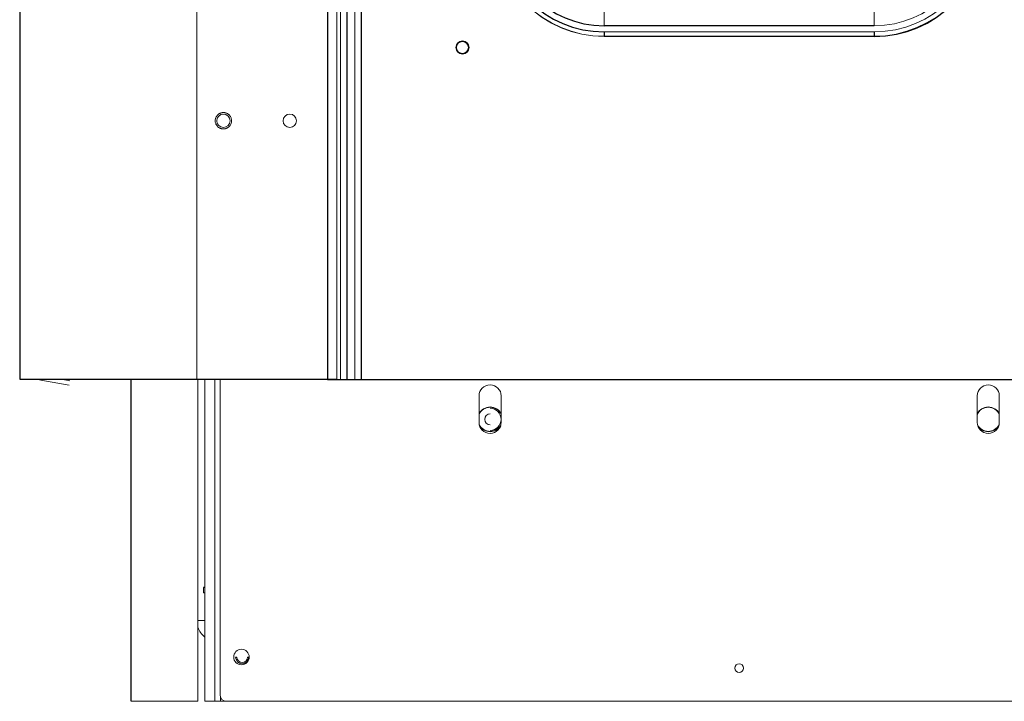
# Paper-space layout '_Left' of a CAD drawing. Header units: millimetres. Extents: x -634 to 605, y 5 to 2555.
# Tile 1 of 18: x -325 to 120, y 5 to 313. Entities that reach past the tile are written whole.
import ezdxf

# ---------------------------------------------------------------- set-up
doc = ezdxf.new("R2010")
doc.units = ezdxf.units.MM

psp = doc.layouts.new('_Left')

# ---------------------------------------------------------------- linework, layer by layer
at = {"color": 7, "linetype": 'Continuous', "lineweight": 25}
for p, q in [((-325, 825.18), (-325, 150.12)), ((-185.94, 724.28), (-185.94, 150.12)), ((-177.26, 717.94), (-177.26, 150)), ((-170.76, 713.06), (-170.76, 150)), ((61, 309.83), (-61, 309.83)), ((-61, 307.06), (-61, 305)), ((61, 307.06), (61, 305)), ((-325, 150.12), (-181.77, 150.12)), ((-274.67, 4.6), (-274.67, 150.12)), ((-186, 150), (179.19, 150)), ((-241.37, 56.07), (-241.91, 56.07))]:
    psp.add_line(p, q, dxfattribs=at)
at = {"color": 144, "linetype": 'Continuous', "lineweight": 18}
for p, q in [((-245, 765.74), (-245, 150.12)), ((-181.77, 721.25), (-181.77, 150.12)), ((-180.13, 720.05), (-180.13, 150)), ((-173.63, 715.23), (-173.63, 150)), ((-61, 316.61), (-61, 309.83)), ((61, 316.61), (61, 309.83)), ((-61, 307.06), (61, 307.06)), ((61, 305.06), (-61, 305.06)), ((-61, 305), (61, 305)), ((-315.42, 150.12), (-315.5, 149.65)), ((-315.5, 149.65), (-302.64, 147.39)), ((-302.64, 147.39), (-315.5, 149.65)), ((-306.31, 150.12), (-302.28, 149.41)), ((-244.5, 150.12), (-244.5, 4.6)), ((-241.37, 4.6), (-241.37, 150.12)), ((-236.88, 4.6), (-236.88, 150.12)), ((-234.5, 150.12), (-234.5, 7.6)), ((-186, 150.12), (-186, 150)), ((-117.5, 130.6), (-117.5, 142.6)), ((-107.5, 130.6), (-107.5, 142.6)), ((107.5, 130.6), (107.5, 142.6)), ((117.5, 130.6), (117.5, 142.6)), ((-112.5, 137.46), (-112.5, 137.59)), ((-112.5, 126.41), (-112.5, 126.54)), ((-241.91, 53.61), (-241.91, 56.07)), ((-241.37, 53.61), (-241.91, 53.61)), ((-241.37, 41.11), (-244.5, 41.11)), ((-226.96, 24.6), (-227.5, 24.6)), ((-221.5, 24.6), (-222.04, 24.6)), ((-244.5, 4.6), (-274.67, 4.6)), ((-241.37, 4.6), (241.37, 4.6)), ((-234.25, 4.6), (-234.25, 6.4))]:
    psp.add_line(p, q, dxfattribs=at)
for centre, radius in [((-125, 300), 3), ((-125, 300), 2.7), ((-125, 300), 2.68), ((-233, 266.9), 3), ((-203, 266.9), 3), ((-224.83, 24.6), 3.5), ((0, 19.6), 2)]:
    psp.add_circle(centre, radius, dxfattribs=at)
for centre, radius, start, end in [((-61, 355), 50, 180, 270), ((-61, 355), 49.94, 180, 270), ((61, 355), 45.17, 270, 0), ((61, 355), 47.94, 270, 0), ((-314.97, 152.66), 3.05, 236.3915, 260), ((-314.97, 152.66), 3.05, 236.3784, 260), ((-112.5, 142.6), 5, 0, 180), ((112.5, 142.6), 5, 0, 180), ((-112.5, 132), 5.59, 26.5616, 153.4384), ((-112.5, 132), 5.46, 23.759, 156.241), ((-112.5, 132), 2.46, 90, 270), ((-112.5, 132), 4.98, 270, 90), ((112.5, 132), 5.59, 26.5616, 153.4384), ((112.5, 132), 5.46, 23.759, 156.241), ((-112.5, 130.6), 5, 180, 0), ((-112.5, 132), 5.46, 206.4128, 333.5872), ((-112.5, 132), 5.59, 211.6287, 328.3713), ((112.5, 130.6), 5, 180, 0), ((112.5, 132), 5.46, 206.4128, 333.5872), ((112.5, 132), 5.59, 211.6287, 328.3713), ((-235.48, 41.11), 9.52, 198.647, 231.7626), ((-224.5, 24.6), 3, 180, 0), ((-224.5, 24.6), 2.46, 180, 0), ((-231.5, 7.6), 3, 180, 270)]:
    psp.add_arc(centre, radius, start, end, dxfattribs=at)
at = {"color": 7, "linetype": 'Continuous', "lineweight": 25}
for centre, radius, start, end in [((-61, 355), 47.94, 180, 270), ((-61, 355), 45.17, 180, 270), ((61, 355), 49.94, 270, 0), ((61, 355), 50, 270, 0)]:
    psp.add_arc(centre, radius, start, end, dxfattribs=at)
at = {"color": 144, "linetype": 'Continuous', "lineweight": 18}
for points, knots in [([(-233.23, 270.58), (-233.3, 270.58), (-233.43, 270.57), (-233.63, 270.54), (-233.82, 270.5), (-234.02, 270.45), (-234.2, 270.39), (-234.39, 270.32), (-234.63, 270.22), (-234.9, 270.07), (-235.22, 269.86), (-235.51, 269.62), (-235.86, 269.25), (-236.23, 268.74), (-236.53, 268.06), (-236.68, 267.36), (-236.7, 266.67), (-236.6, 265.97), (-236.35, 265.3), (-235.97, 264.67), (-235.54, 264.2), (-235.14, 263.89), (-234.83, 263.69), (-234.49, 263.52), (-234.15, 263.39), (-233.8, 263.29), (-233.46, 263.23), (-233.11, 263.2), (-232.88, 263.21), (-232.77, 263.22)], [0, 0, 0, 0, 0.0172769, 0.0344302, 0.0515097, 0.0685658, 0.085649, 0.1028097, 0.1200975, 0.1522516, 0.1844511, 0.2172894, 0.2501741, 0.3158091, 0.3800802, 0.4400244, 0.5000144, 0.5599587, 0.6199487, 0.6842198, 0.7498548, 0.7826931, 0.8155778, 0.8477318, 0.8799314, 0.9100752, 0.9399544, 0.9698393, 1, 1, 1, 1]), ([(-232.77, 263.22), (-232.7, 263.22), (-232.57, 263.23), (-232.37, 263.26), (-232.18, 263.3), (-231.98, 263.35), (-231.8, 263.41), (-231.61, 263.48), (-231.37, 263.58), (-231.1, 263.73), (-230.78, 263.94), (-230.49, 264.18), (-230.14, 264.55), (-229.77, 265.06), (-229.47, 265.74), (-229.32, 266.44), (-229.3, 267.13), (-229.4, 267.83), (-229.65, 268.5), (-230.03, 269.13), (-230.46, 269.6), (-230.86, 269.91), (-231.17, 270.11), (-231.51, 270.28), (-231.85, 270.41), (-232.2, 270.51), (-232.54, 270.57), (-232.89, 270.6), (-233.12, 270.59), (-233.23, 270.58)], [0, 0, 0, 0, 0.017277, 0.03443, 0.05151, 0.068566, 0.085649, 0.10281, 0.120098, 0.152252, 0.184451, 0.217289, 0.250174, 0.315809, 0.38008, 0.440024, 0.500014, 0.559959, 0.619949, 0.68422, 0.749855, 0.782693, 0.815578, 0.847732, 0.879931, 0.910075, 0.939954, 0.969839, 1, 1, 1, 1])]:
    psp.add_open_spline(points, degree=3, knots=knots, dxfattribs=at)

doc.saveas('drawing.dxf')
